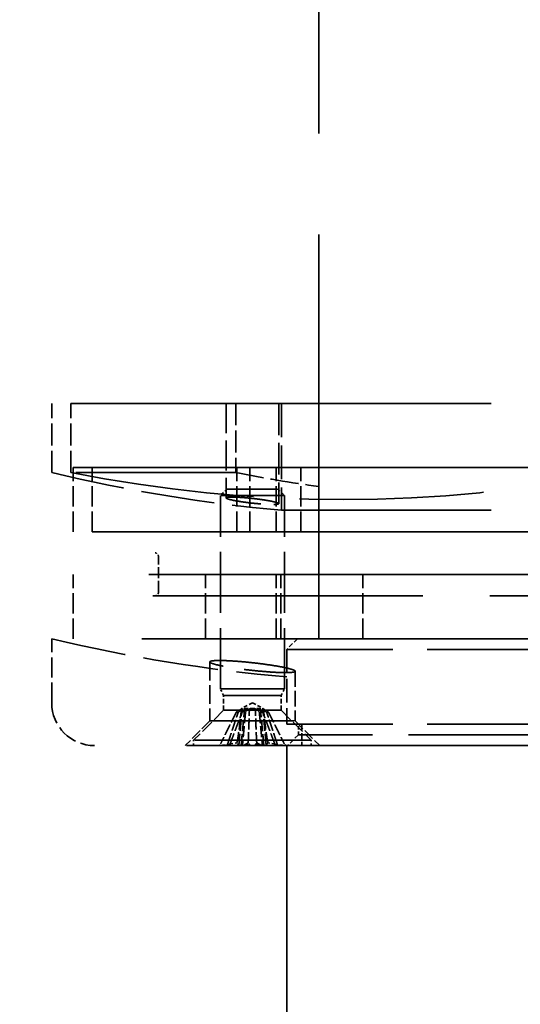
# Model space of a CAD drawing. Header units: millimetres. Extents: x 814 to 3201, y 212 to 4576.
# Tile 48 of 69: x 1291 to 1315, y 4407 to 4453. Entities that reach past the tile are written whole.
import ezdxf

# ---------------------------------------------------------------- set-up
doc = ezdxf.new("R2010")
doc.units = ezdxf.units.MM
doc.header["$LTSCALE"] = 18
doc.linetypes.add('DASHED', pattern=[0.2068, 0.1655, -0.0413])
doc.layers.add('Widoczne (ISO)', color=7, linetype='Continuous', lineweight=50)

msp = doc.modelspace()

# ---------------------------------------------------------------- linework, layer by layer
at = {"layer": 'Widoczne (ISO)', "linetype": 'DASHED', "lineweight": 35, "ltscale": 6.345819}
msp.add_line((1305.149, 4424.194), (1305.149, 4484.194), dxfattribs=at)
at = {"layer": 'Widoczne (ISO)', "linetype": 'DASHED', "lineweight": 35, "ltscale": 2.51606}
for p, q in [((1301.265, 4435.194), (1292.649, 4435.194)), ((1301.265, 4431.964), (1292.649, 4431.964))]:
    msp.add_line(p, q, dxfattribs=at)
at = {"layer": 'Widoczne (ISO)', "linetype": 'DASHED', "lineweight": 35, "ltscale": 0.341497}
for p, q in [((1292.649, 4431.964), (1292.649, 4435.194)), ((1293.543, 4431.964), (1293.543, 4435.194)), ((1301.265, 4435.194), (1301.265, 4431.964))]:
    msp.add_line(p, q, dxfattribs=at)
at = {"layer": 'Widoczne (ISO)', "linetype": 'DASHED', "lineweight": 35, "ltscale": 2.878971}
msp.add_line((1293.543, 4435.194), (1319.033, 4435.194), dxfattribs=at)
at = {"layer": 'Widoczne (ISO)', "linetype": 'DASHED', "lineweight": 35, "ltscale": 0.816956}
msp.add_line((1300.812, 4435.194), (1303.271, 4435.194), dxfattribs=at)
at = {"layer": 'Widoczne (ISO)', "linetype": 'DASHED', "lineweight": 35, "ltscale": 0.467045}
msp.add_line((1300.812, 4435.194), (1300.812, 4430.777), dxfattribs=at)
at = {"layer": 'Widoczne (ISO)', "linetype": 'DASHED', "lineweight": 35, "ltscale": 0.43856}
msp.add_line((1305.149, 4435.194), (1301.265, 4435.194), dxfattribs=at)
at = {"layer": 'Widoczne (ISO)', "linetype": 'DASHED', "lineweight": 35, "ltscale": 0.495444}
msp.add_line((1303.271, 4435.194), (1303.271, 4430.509), dxfattribs=at)
at = {"layer": 'Widoczne (ISO)', "linetype": 'DASHED', "lineweight": 35, "ltscale": 3.294508}
for p, q in [((1303.399, 4435.194), (1316.899, 4435.194)), ((1303.399, 4430.199), (1316.899, 4430.199))]:
    msp.add_line(p, q, dxfattribs=at)
at = {"layer": 'Widoczne (ISO)', "linetype": 'DASHED', "lineweight": 35, "ltscale": 0.528265}
msp.add_line((1303.399, 4435.194), (1303.399, 4430.199), dxfattribs=at)
at = {"layer": 'Widoczne (ISO)', "linetype": 'DASHED', "lineweight": 35, "ltscale": 2.407391}
for p, q in [((1293.649, 4432.194), (1301.916, 4432.194)), ((1301.916, 4429.194), (1293.649, 4429.194))]:
    msp.add_line(p, q, dxfattribs=at)
at = {"layer": 'Widoczne (ISO)', "linetype": 'DASHED', "lineweight": 35, "ltscale": 0.317196}
for p, q in [((1293.649, 4429.194), (1293.649, 4432.194)), ((1294.545, 4429.194), (1294.545, 4432.194)), ((1301.313, 4429.194), (1301.313, 4432.194)), ((1301.916, 4429.194), (1301.916, 4432.194)), ((1303.149, 4429.194), (1303.149, 4432.194)), ((1304.313, 4429.194), (1304.313, 4432.194)), ((1293.649, 4424.194), (1293.649, 4427.194)), ((1299.849, 4424.194), (1299.849, 4427.194)), ((1303.149, 4424.194), (1303.149, 4427.194)), ((1303.369, 4424.194), (1303.369, 4427.194)), ((1307.209, 4424.194), (1307.209, 4427.194)), ((1292.649, 4421.194), (1292.649, 4424.194))]:
    msp.add_line(p, q, dxfattribs=at)
at = {"layer": 'Widoczne (ISO)', "linetype": 'DASHED', "lineweight": 35, "ltscale": 2.692245}
for p, q in [((1318.381, 4432.194), (1294.545, 4432.194)), ((1294.545, 4429.194), (1318.381, 4429.194))]:
    msp.add_line(p, q, dxfattribs=at)
at = {"layer": 'Widoczne (ISO)', "linetype": 'DASHED', "lineweight": 35, "ltscale": 0.996715}
for p, q in [((1304.313, 4432.194), (1301.313, 4432.194)), ((1303.541, 4430.887), (1300.541, 4430.887)), ((1301.313, 4429.194), (1304.313, 4429.194)), ((1299.849, 4427.194), (1304.769, 4427.194)), ((1299.849, 4424.194), (1304.769, 4424.194)), ((1303.541, 4421.844), (1300.541, 4421.844))]:
    msp.add_line(p, q, dxfattribs=at)
at = {"layer": 'Widoczne (ISO)', "linetype": 'DASHED', "lineweight": 35, "ltscale": 0.36502}
for p, q in [((1301.916, 4432.194), (1305.149, 4432.194)), ((1305.149, 4429.194), (1301.916, 4429.194))]:
    msp.add_line(p, q, dxfattribs=at)
at = {"layer": 'Widoczne (ISO)', "linetype": 'DASHED', "lineweight": 35, "ltscale": 3.473641}
for p, q in [((1303.149, 4432.194), (1317.149, 4432.194)), ((1317.149, 4429.194), (1303.149, 4429.194))]:
    msp.add_line(p, q, dxfattribs=at)
at = {"layer": 'Widoczne (ISO)', "linetype": 'DASHED', "lineweight": 35, "ltscale": 0.045786}
for p, q in [((1300.848, 4431.194), (1300.541, 4430.887)), ((1303.234, 4431.194), (1303.541, 4430.887))]:
    msp.add_line(p, q, dxfattribs=at)
at = {"layer": 'Widoczne (ISO)', "linetype": 'DASHED', "lineweight": 35, "ltscale": 0.792883}
msp.add_line((1300.848, 4431.194), (1303.234, 4431.194), dxfattribs=at)
at = {"layer": 'Widoczne (ISO)', "linetype": 'DASHED', "lineweight": 35, "ltscale": 0.956354}
for p, q in [((1300.541, 4421.844), (1300.541, 4430.887)), ((1303.541, 4421.844), (1303.541, 4430.887))]:
    msp.add_line(p, q, dxfattribs=at)
at = {"layer": 'Widoczne (ISO)', "linetype": 'DASHED', "lineweight": 35, "ltscale": 0.171673}
msp.add_line((1297.649, 4426.391), (1297.649, 4428.015), dxfattribs=at)
at = {"layer": 'Widoczne (ISO)', "linetype": 'DASHED', "lineweight": 35, "ltscale": 9.890312}
msp.add_line((1326.649, 4427.194), (1293.649, 4427.194), dxfattribs=at)
at = {"layer": 'Widoczne (ISO)', "linetype": 'DASHED', "lineweight": 35, "ltscale": 0.335752}
for p, q in [((1300.929, 4427.194), (1303.369, 4427.194)), ((1307.209, 4427.194), (1304.769, 4427.194)), ((1300.929, 4424.194), (1303.369, 4424.194)), ((1307.209, 4424.194), (1304.769, 4424.194))]:
    msp.add_line(p, q, dxfattribs=at)
at = {"layer": 'Widoczne (ISO)', "linetype": 'DASHED', "lineweight": 35, "ltscale": 0.760084}
msp.add_line((1303.149, 4427.194), (1305.149, 4427.194), dxfattribs=at)
at = {"layer": 'Widoczne (ISO)', "linetype": 'DASHED', "lineweight": 35, "ltscale": 0.894676}
for p, q in [((1307.209, 4427.194), (1315.048, 4427.194)), ((1307.209, 4424.194), (1315.048, 4424.194))]:
    msp.add_line(p, q, dxfattribs=at)
at = {"layer": 'Widoczne (ISO)', "linetype": 'DASHED', "lineweight": 35, "ltscale": 1.566285}
msp.add_line((1297.449, 4426.191), (1305.149, 4426.191), dxfattribs=at)
at = {"layer": 'Widoczne (ISO)', "linetype": 'DASHED', "lineweight": 35, "ltscale": 4.219748}
msp.add_line((1297.449, 4426.191), (1322.849, 4426.191), dxfattribs=at)
at = {"layer": 'Widoczne (ISO)', "linetype": 'DASHED', "lineweight": 35, "ltscale": 10.333939}
msp.add_line((1327.649, 4424.194), (1292.649, 4424.194), dxfattribs=at)
at = {"layer": 'Widoczne (ISO)', "linetype": 'DASHED', "lineweight": 35, "ltscale": 9.665897}
msp.add_line((1326.649, 4424.194), (1293.649, 4424.194), dxfattribs=at)
at = {"layer": 'Widoczne (ISO)', "linetype": 'DASHED', "lineweight": 35, "ltscale": 0.586771}
msp.add_line((1303.149, 4424.194), (1304.149, 4424.194), dxfattribs=at)
at = {"layer": 'Widoczne (ISO)', "linetype": 'DASHED', "lineweight": 35, "ltscale": 0.074687}
for p, q in [((1304.149, 4424.194), (1303.649, 4423.694)), ((1304.19, 4419.694), (1303.69, 4419.194))]:
    msp.add_line(p, q, dxfattribs=at)
at = {"layer": 'Widoczne (ISO)', "linetype": 'DASHED', "lineweight": 35, "ltscale": 1.993529}
msp.add_line((1304.149, 4424.194), (1316.149, 4424.194), dxfattribs=at)
at = {"layer": 'Widoczne (ISO)', "linetype": 'DASHED', "lineweight": 35, "ltscale": 2.159665}
for p, q in [((1316.649, 4423.694), (1303.649, 4423.694)), ((1316.649, 4420.194), (1303.649, 4420.194)), ((1303.649, 4419.194), (1316.649, 4419.194))]:
    msp.add_line(p, q, dxfattribs=at)
at = {"layer": 'Widoczne (ISO)', "linetype": 'DASHED', "lineweight": 35, "ltscale": 0.370079}
msp.add_line((1303.649, 4423.694), (1303.649, 4420.194), dxfattribs=at)
at = {"layer": 'Widoczne (ISO)', "linetype": 'DASHED', "lineweight": 35, "ltscale": 0.292245}
msp.add_line((1300.041, 4423.108), (1300.041, 4420.344), dxfattribs=at)
at = {"layer": 'Widoczne (ISO)', "linetype": 'DASHED', "lineweight": 35, "ltscale": 0.246039}
msp.add_line((1304.041, 4422.671), (1304.041, 4420.344), dxfattribs=at)
at = {"layer": 'Widoczne (ISO)', "linetype": 'DASHED', "lineweight": 35, "ltscale": 0.03617}
for p, q in [((1300.695, 4421.537), (1300.541, 4421.844)), ((1303.388, 4421.537), (1303.541, 4421.844))]:
    msp.add_line(p, q, dxfattribs=at)
at = {"layer": 'Widoczne (ISO)', "linetype": 'DASHED', "lineweight": 35, "ltscale": 0.894799}
for p, q in [((1303.388, 4421.537), (1300.695, 4421.537)), ((1303.388, 4420.844), (1300.695, 4420.844))]:
    msp.add_line(p, q, dxfattribs=at)
at = {"layer": 'Widoczne (ISO)', "linetype": 'DASHED', "lineweight": 35, "ltscale": 0.073224}
for p, q in [((1300.695, 4420.844), (1300.695, 4421.537)), ((1303.388, 4420.844), (1303.388, 4421.537))]:
    msp.add_line(p, q, dxfattribs=at)
at = {"layer": 'Widoczne (ISO)', "linetype": 'DASHED', "lineweight": 35, "ltscale": 0.184702}
for p, q in [((1301.401, 4419.194), (1301.554, 4420.935)), ((1302.681, 4419.194), (1302.529, 4420.935))]:
    msp.add_line(p, q, dxfattribs=at)
at = {"layer": 'Widoczne (ISO)', "linetype": 'DASHED', "lineweight": 35, "ltscale": 0.180123}
for p, q in [((1301.515, 4419.194), (1301.663, 4420.892)), ((1302.568, 4419.194), (1302.419, 4420.892))]:
    msp.add_line(p, q, dxfattribs=at)
at = {"layer": 'Widoczne (ISO)', "linetype": 'DASHED', "lineweight": 35, "ltscale": 0.058341}
for q in [(1301.553, 4420.935), (1302.529, 4420.935)]:
    msp.add_line((1302.041, 4421.194), q, dxfattribs=at)
at = {"layer": 'Widoczne (ISO)', "linetype": 'DASHED', "lineweight": 35, "ltscale": 0.209808}
for p, q in [((1300.695, 4420.844), (1299.291, 4419.441)), ((1303.388, 4420.844), (1304.791, 4419.441))]:
    msp.add_line(p, q, dxfattribs=at)
at = {"layer": 'Widoczne (ISO)', "linetype": 'DASHED', "lineweight": 35, "ltscale": 0.019364}
for p, q in [((1301.378, 4420.758), (1301.287, 4420.758)), ((1301.719, 4420.758), (1301.559, 4420.758)), ((1302.523, 4420.758), (1302.364, 4420.758)), ((1302.795, 4420.758), (1302.705, 4420.758))]:
    msp.add_line(p, q, dxfattribs=at)
at = {"layer": 'Widoczne (ISO)', "linetype": 'DASHED', "lineweight": 35, "ltscale": 0.171911}
for p, q in [((1300.041, 4420.344), (1298.891, 4419.194)), ((1304.041, 4420.344), (1305.191, 4419.194))]:
    msp.add_line(p, q, dxfattribs=at)
at = {"layer": 'Widoczne (ISO)', "linetype": 'DASHED', "lineweight": 35, "ltscale": 1.328986}
msp.add_line((1300.041, 4420.344), (1304.041, 4420.344), dxfattribs=at)
at = {"layer": 'Widoczne (ISO)', "linetype": 'DASHED', "lineweight": 35, "ltscale": 0.052783}
msp.add_line((1304.19, 4419.694), (1304.19, 4420.194), dxfattribs=at)
at = {"layer": 'Widoczne (ISO)', "linetype": 'DASHED', "lineweight": 35, "ltscale": 0.105665}
msp.add_line((1304.349, 4420.194), (1304.349, 4419.194), dxfattribs=at)
at = {"layer": 'Widoczne (ISO)', "linetype": 'DASHED', "lineweight": 35, "ltscale": 2.271106}
msp.add_line((1316.107, 4419.694), (1304.19, 4419.694), dxfattribs=at)
at = {"layer": 'Widoczne (ISO)', "linetype": 'DASHED', "lineweight": 35, "ltscale": 8.881499}
msp.add_line((1325.649, 4419.194), (1294.649, 4419.194), dxfattribs=at)
at = {"layer": 'Widoczne (ISO)', "linetype": 'DASHED', "lineweight": 35, "ltscale": 2.09321}
msp.add_line((1305.191, 4419.194), (1298.891, 4419.194), dxfattribs=at)
at = {"layer": 'Widoczne (ISO)', "linetype": 'DASHED', "lineweight": 35, "ltscale": 1.827393}
for p, q in [((1304.791, 4419.441), (1299.291, 4419.441)), ((1304.791, 4419.194), (1299.291, 4419.194))]:
    msp.add_line(p, q, dxfattribs=at)
at = {"layer": 'Widoczne (ISO)', "linetype": 'DASHED', "lineweight": 35, "ltscale": 0.025986}
for p, q in [((1299.291, 4419.194), (1299.291, 4419.441)), ((1304.791, 4419.194), (1304.791, 4419.441))]:
    msp.add_line(p, q, dxfattribs=at)
at = {"layer": 'Widoczne (ISO)', "linetype": 'DASHED', "lineweight": 35, "ltscale": 0.093995}
for p, q in [((1300.43, 4419.194), (1301.263, 4419.194)), ((1300.788, 4419.194), (1301.483, 4419.194)), ((1300.913, 4419.194), (1301.468, 4419.194)), ((1301.544, 4419.194), (1301.856, 4419.194)), ((1302.539, 4419.194), (1302.227, 4419.194)), ((1303.295, 4419.194), (1302.599, 4419.194)), ((1303.169, 4419.194), (1302.614, 4419.194)), ((1303.653, 4419.194), (1302.819, 4419.194))]:
    msp.add_line(p, q, dxfattribs=at)
at = {"layer": 'Widoczne (ISO)', "linetype": 'DASHED', "lineweight": 35, "ltscale": 0.077202}
for p, q in [((1300.43, 4419.194), (1300.788, 4419.194)), ((1300.913, 4419.194), (1301.544, 4419.194)), ((1302.539, 4419.194), (1303.169, 4419.194)), ((1303.295, 4419.194), (1303.653, 4419.194))]:
    msp.add_line(p, q, dxfattribs=at)
at = {"layer": 'Widoczne (ISO)', "linetype": 'DASHED', "lineweight": 35, "ltscale": 0.089881}
for p, q in [((1300.499, 4419.194), (1301.311, 4419.316)), ((1301.616, 4419.194), (1301.84, 4419.316)), ((1302.467, 4419.194), (1302.243, 4419.316)), ((1303.584, 4419.194), (1302.772, 4419.316))]:
    msp.add_line(p, q, dxfattribs=at)
at = {"layer": 'Widoczne (ISO)', "linetype": 'DASHED', "lineweight": 35, "ltscale": 0.099573}
for p, q in [((1300.499, 4419.194), (1301.425, 4419.194)), ((1301.383, 4419.194), (1300.499, 4419.194)), ((1301.616, 4419.194), (1301.79, 4419.194)), ((1301.941, 4419.194), (1301.616, 4419.194)), ((1302.141, 4419.194), (1302.467, 4419.194)), ((1302.467, 4419.194), (1302.293, 4419.194)), ((1303.584, 4419.194), (1302.657, 4419.194)), ((1302.699, 4419.194), (1303.584, 4419.194))]:
    msp.add_line(p, q, dxfattribs=at)
at = {"layer": 'Widoczne (ISO)', "linetype": 'DASHED', "lineweight": 35, "ltscale": 0.036577}
for p, q in [((1301.263, 4419.194), (1301.401, 4419.194)), ((1301.425, 4419.194), (1301.515, 4419.194)), ((1301.483, 4419.194), (1301.79, 4419.194)), ((1301.856, 4419.194), (1302.141, 4419.194)), ((1301.941, 4419.194), (1302.227, 4419.194)), ((1302.293, 4419.194), (1302.599, 4419.194)), ((1302.568, 4419.194), (1302.657, 4419.194)), ((1302.681, 4419.194), (1302.819, 4419.194))]:
    msp.add_line(p, q, dxfattribs=at)
at = {"layer": 'Widoczne (ISO)', "linetype": 'DASHED', "lineweight": 35, "ltscale": 5.97564}
msp.add_line((1303.649, 4419.194), (1303.649, 4362.694), dxfattribs=at)
at = {"layer": 'Widoczne (ISO)', "linetype": 'DASHED', "lineweight": 35, "ltscale": 23.944069}
msp.add_arc((1310.149, 4500.105), 75, 279.77538, 260.22462, dxfattribs=at)
at = {"layer": 'Widoczne (ISO)', "linetype": 'DASHED', "lineweight": 35, "ltscale": 1.15313}
msp.add_arc((1310.149, 4504.894), 75, 256.5066, 264.83639, dxfattribs=at)
at = {"layer": 'Widoczne (ISO)', "linetype": 'DASHED', "lineweight": 35, "ltscale": 0.029438}
msp.add_arc((1297.449, 4428.015), 0.2, 0, 80.0088, dxfattribs=at)
at = {"layer": 'Widoczne (ISO)', "linetype": 'DASHED', "lineweight": 35, "ltscale": 0.033127}
msp.add_arc((1297.449, 4426.391), 0.2, 270, 0, dxfattribs=at)
at = {"layer": 'Widoczne (ISO)', "linetype": 'DASHED', "lineweight": 35, "ltscale": 0.003509}
msp.add_arc((1297.449, 4426.391), 0.2, 260.2246, 270, dxfattribs=at)
at = {"layer": 'Widoczne (ISO)', "linetype": 'DASHED', "lineweight": 35, "ltscale": 1.179675}
msp.add_arc((1310.149, 4497.124), 75, 256.5066, 265.02813, dxfattribs=at)
at = {"layer": 'Widoczne (ISO)', "linetype": 'DASHED', "lineweight": 35, "ltscale": 0.332172}
msp.add_arc((1294.649, 4421.194), 2, 180, 270, dxfattribs=at)
at = {"layer": 'Widoczne (ISO)', "linetype": 'DASHED', "lineweight": 35, "ltscale": 2.895371}
msp.add_ellipse((1306.288, 4504.894), major_axis=(0, -74.189), ratio=0.936373, start_param=6.098681, end_param=6.46769, dxfattribs=at)
at = {"layer": 'Widoczne (ISO)', "linetype": 'DASHED', "lineweight": 35, "ltscale": 0.444026}
msp.add_ellipse((1314.01, 4504.894), major_axis=(0, -74.189), ratio=0.936373, start_param=6.098681, end_param=6.155282, dxfattribs=at)
at = {"layer": 'Widoczne (ISO)', "linetype": 'DASHED', "lineweight": 35, "ltscale": 0.018689}
for centre, major_axis, ratio, start_param, end_param in [((1301.296, 4418.989), (0.052, -0.337), 0.551769, 2.137337, 2.793644), ((1301.198, 4418.989), (0.092, 0.335), 0.507858, 5.502138, 6.158446), ((1301.645, 4418.989), (-0.193, -0.338), 0.07959, 2.267871, 2.924179), ((1301.999, 4418.989), (-0.188, 0.337), 0.151276, 5.279667, 5.935975), ((1302.083, 4418.989), (0.188, 0.337), 0.151276, 0.347211, 1.003518), ((1302.437, 4418.989), (0.193, -0.338), 0.07959, 3.359007, 4.015314), ((1302.786, 4418.989), (-0.052, -0.337), 0.551769, 3.489541, 4.145849), ((1302.884, 4418.989), (-0.092, 0.335), 0.507858, 0.124739, 0.781047)]:
    msp.add_ellipse(centre, major_axis=major_axis, ratio=ratio, start_param=start_param, end_param=end_param, dxfattribs=at)
at = {"layer": 'Widoczne (ISO)', "linetype": 'DASHED', "lineweight": 35, "ltscale": 0.820908}
msp.add_open_spline([(1301.092, 4430.817), (1300.994, 4430.817), (1300.913, 4430.813), (1300.818, 4430.795), (1300.803, 4430.782), (1300.832, 4430.751), (1300.879, 4430.731), (1301.033, 4430.688), (1301.141, 4430.665), (1301.379, 4430.621), (1301.526, 4430.598), (1301.841, 4430.555), (1302.008, 4430.535), (1302.315, 4430.505), (1302.476, 4430.491), (1302.764, 4430.474), (1302.893, 4430.469), (1303.089, 4430.469), (1303.169, 4430.474), (1303.265, 4430.491), (1303.28, 4430.505), (1303.25, 4430.535), (1303.204, 4430.555), (1303.049, 4430.598), (1302.942, 4430.621), (1302.703, 4430.665), (1302.556, 4430.688), (1302.242, 4430.731), (1302.074, 4430.751), (1301.767, 4430.782), (1301.607, 4430.795), (1301.318, 4430.813), (1301.19, 4430.817), (1301.092, 4430.817)], degree=3, knots=[0, 0, 0, 0, 0.0462899, 0.0462899, 0.0925797, 0.0925797, 0.1393794, 0.1393794, 0.1861791, 0.1861791, 0.2329772, 0.2329772, 0.2797752, 0.2797752, 0.3260649, 0.3260649, 0.3723546, 0.3723546, 0.4186443, 0.4186443, 0.464934, 0.464934, 0.511732, 0.511732, 0.55853, 0.55853, 0.6053298, 0.6053298, 0.6521295, 0.6521295, 0.6984193, 0.6984193, 0.7447092, 0.7447092, 0.7447092, 0.7447092], dxfattribs=at)
at = {"layer": 'Widoczne (ISO)', "linetype": 'DASHED', "lineweight": 35, "ltscale": 1.335418}
msp.add_open_spline([(1303.312, 4422.89), (1303.506, 4422.854), (1303.681, 4422.816), (1303.932, 4422.746), (1304.008, 4422.715), (1304.056, 4422.665), (1304.032, 4422.643), (1303.876, 4422.614), (1303.745, 4422.607), (1303.426, 4422.607), (1303.217, 4422.614), (1302.748, 4422.643), (1302.487, 4422.665), (1301.987, 4422.715), (1301.715, 4422.746), (1301.203, 4422.816), (1300.964, 4422.854), (1300.576, 4422.925), (1300.401, 4422.963), (1300.15, 4423.033), (1300.074, 4423.065), (1300.027, 4423.115), (1300.051, 4423.137), (1300.206, 4423.166), (1300.337, 4423.173), (1300.656, 4423.173), (1300.865, 4423.166), (1301.335, 4423.137), (1301.595, 4423.115), (1302.095, 4423.065), (1302.368, 4423.033), (1302.879, 4422.963), (1303.118, 4422.925), (1303.312, 4422.89)], degree=3, knots=[0, 0, 0, 0, 0.076125, 0.076125, 0.15225, 0.15225, 0.227548, 0.227548, 0.302846, 0.302846, 0.378145, 0.378145, 0.453443, 0.453443, 0.529568, 0.529568, 0.605692, 0.605692, 0.681822, 0.681822, 0.757951, 0.757951, 0.83325, 0.83325, 0.908548, 0.908548, 0.983847, 0.983847, 1.059146, 1.059146, 1.135275, 1.135275, 1.211404, 1.211404, 1.211404, 1.211404], dxfattribs=at)
at = {"layer": 'Widoczne (ISO)', "linetype": 'DASHED', "lineweight": 35, "ltscale": 0.063795}
for points, knots in [([(1301.529, 4420.911), (1301.534, 4420.916), (1301.538, 4420.92), (1301.55, 4420.931), (1301.554, 4420.935), (1301.553, 4420.935), (1301.548, 4420.931), (1301.529, 4420.915), (1301.515, 4420.904), (1301.481, 4420.878), (1301.457, 4420.861), (1301.403, 4420.826), (1301.373, 4420.807), (1301.343, 4420.79), (1301.333, 4420.784), (1301.322, 4420.778), (1301.311, 4420.772)], [-0.05372527, -0.05372527, -0.05372527, -0.05372527, -0.04982808, -0.04982808, -0.04051932, -0.04051932, -0.03121055, -0.03121055, -0.02190179, -0.02190179, -0.01095089, -0.01095089, 0, 0, 0, 0.00382906, 0.00382906, 0.00382906, 0.00382906]), ([(1301.397, 4420.772), (1301.406, 4420.778), (1301.415, 4420.784), (1301.45, 4420.807), (1301.481, 4420.826), (1301.548, 4420.861), (1301.583, 4420.878), (1301.646, 4420.904), (1301.677, 4420.915), (1301.74, 4420.931), (1301.771, 4420.935), (1301.825, 4420.935), (1301.851, 4420.931), (1301.883, 4420.92), (1301.892, 4420.916), (1301.9, 4420.911)], [0.13976647, 0.13976647, 0.13976647, 0.13976647, 0.14359553, 0.14359553, 0.15454642, 0.15454642, 0.16549732, 0.16549732, 0.17480608, 0.17480608, 0.18411485, 0.18411485, 0.19342361, 0.19342361, 0.1973208, 0.1973208, 0.1973208, 0.1973208]), ([(1301.576, 4420.772), (1301.584, 4420.778), (1301.591, 4420.784), (1301.616, 4420.807), (1301.633, 4420.826), (1301.656, 4420.861), (1301.662, 4420.878), (1301.664, 4420.904), (1301.661, 4420.915), (1301.646, 4420.931), (1301.634, 4420.935), (1301.603, 4420.935), (1301.582, 4420.931), (1301.549, 4420.92), (1301.539, 4420.916), (1301.529, 4420.911)], [0.13976647, 0.13976647, 0.13976647, 0.13976647, 0.14359553, 0.14359553, 0.15454642, 0.15454642, 0.16549732, 0.16549732, 0.17480608, 0.17480608, 0.18411485, 0.18411485, 0.19342361, 0.19342361, 0.1973208, 0.1973208, 0.1973208, 0.1973208]), ([(1302.183, 4420.911), (1302.17, 4420.916), (1302.158, 4420.92), (1302.113, 4420.931), (1302.08, 4420.935), (1302.018, 4420.935), (1301.985, 4420.931), (1301.924, 4420.915), (1301.895, 4420.904), (1301.842, 4420.878), (1301.815, 4420.861), (1301.77, 4420.826), (1301.751, 4420.807), (1301.739, 4420.79), (1301.734, 4420.784), (1301.73, 4420.778), (1301.727, 4420.772)], [-0.05372527, -0.05372527, -0.05372527, -0.05372527, -0.04982808, -0.04982808, -0.04051932, -0.04051932, -0.03121055, -0.03121055, -0.02190179, -0.02190179, -0.01095089, -0.01095089, 0, 0, 0, 0.00382906, 0.00382906, 0.00382906, 0.00382906]), ([(1301.9, 4420.911), (1301.912, 4420.916), (1301.925, 4420.92), (1301.969, 4420.931), (1302.002, 4420.935), (1302.064, 4420.935), (1302.097, 4420.931), (1302.159, 4420.915), (1302.188, 4420.904), (1302.24, 4420.878), (1302.267, 4420.861), (1302.313, 4420.826), (1302.331, 4420.807), (1302.344, 4420.79), (1302.348, 4420.784), (1302.352, 4420.778), (1302.356, 4420.772)], [-0.05372527, -0.05372527, -0.05372527, -0.05372527, -0.04982808, -0.04982808, -0.04051932, -0.04051932, -0.03121055, -0.03121055, -0.02190179, -0.02190179, -0.01095089, -0.01095089, 0, 0, 0, 0.00382906, 0.00382906, 0.00382906, 0.00382906]), ([(1302.685, 4420.772), (1302.677, 4420.778), (1302.668, 4420.784), (1302.633, 4420.807), (1302.601, 4420.826), (1302.535, 4420.861), (1302.499, 4420.878), (1302.437, 4420.904), (1302.405, 4420.915), (1302.342, 4420.931), (1302.311, 4420.935), (1302.257, 4420.935), (1302.231, 4420.931), (1302.199, 4420.92), (1302.191, 4420.916), (1302.183, 4420.911)], [0.13976647, 0.13976647, 0.13976647, 0.13976647, 0.14359553, 0.14359553, 0.15454642, 0.15454642, 0.16549732, 0.16549732, 0.17480608, 0.17480608, 0.18411485, 0.18411485, 0.19342361, 0.19342361, 0.1973208, 0.1973208, 0.1973208, 0.1973208]), ([(1302.506, 4420.772), (1302.499, 4420.778), (1302.492, 4420.784), (1302.466, 4420.807), (1302.45, 4420.826), (1302.427, 4420.861), (1302.42, 4420.878), (1302.418, 4420.904), (1302.421, 4420.915), (1302.436, 4420.931), (1302.449, 4420.935), (1302.479, 4420.935), (1302.5, 4420.931), (1302.533, 4420.92), (1302.543, 4420.916), (1302.554, 4420.911)], [0.13976647, 0.13976647, 0.13976647, 0.13976647, 0.14359553, 0.14359553, 0.15454642, 0.15454642, 0.16549732, 0.16549732, 0.17480608, 0.17480608, 0.18411485, 0.18411485, 0.19342361, 0.19342361, 0.1973208, 0.1973208, 0.1973208, 0.1973208]), ([(1302.554, 4420.911), (1302.549, 4420.916), (1302.545, 4420.92), (1302.532, 4420.931), (1302.528, 4420.935), (1302.529, 4420.935), (1302.534, 4420.931), (1302.554, 4420.915), (1302.568, 4420.904), (1302.602, 4420.878), (1302.625, 4420.861), (1302.679, 4420.826), (1302.709, 4420.807), (1302.739, 4420.79), (1302.749, 4420.784), (1302.76, 4420.778), (1302.771, 4420.772)], [-0.05372527, -0.05372527, -0.05372527, -0.05372527, -0.04982808, -0.04982808, -0.04051932, -0.04051932, -0.03121055, -0.03121055, -0.02190179, -0.02190179, -0.01095089, -0.01095089, 0, 0, 0, 0.00382906, 0.00382906, 0.00382906, 0.00382906])]:
    msp.add_open_spline(points, degree=3, knots=knots, dxfattribs=at)
at = {"layer": 'Widoczne (ISO)', "linetype": 'DASHED', "lineweight": 35, "ltscale": 0.170484}
for points in [[(1301.311, 4419.316), (1301.317, 4419.338), (1301.322, 4419.359), (1301.362, 4419.534), (1301.388, 4419.721), (1301.447, 4420.16), (1301.479, 4420.446), (1301.516, 4420.792), (1301.522, 4420.852), (1301.529, 4420.911)], [(1301.84, 4419.316), (1301.841, 4419.338), (1301.843, 4419.359), (1301.854, 4419.534), (1301.861, 4419.721), (1301.877, 4420.16), (1301.886, 4420.446), (1301.896, 4420.792), (1301.898, 4420.852), (1301.9, 4420.911)], [(1302.243, 4419.316), (1302.241, 4419.338), (1302.24, 4419.359), (1302.229, 4419.534), (1302.221, 4419.721), (1302.205, 4420.16), (1302.196, 4420.446), (1302.186, 4420.792), (1302.184, 4420.852), (1302.183, 4420.911)], [(1302.772, 4419.316), (1302.766, 4419.338), (1302.76, 4419.359), (1302.721, 4419.534), (1302.694, 4419.721), (1302.635, 4420.16), (1302.603, 4420.446), (1302.566, 4420.792), (1302.56, 4420.852), (1302.554, 4420.911)]]:
    msp.add_open_spline(points, degree=3, knots=[-2.7963552, -2.7963552, -2.7963552, -2.7963552, -2.7900399, -2.7900399, -2.7426847, -2.7426847, -2.6569758, -2.6569758, -2.6392228, -2.6392228, -2.6392228, -2.6392228], dxfattribs=at)
at = {"layer": 'Widoczne (ISO)', "linetype": 'DASHED', "lineweight": 35, "ltscale": 0.176029}
for points, weights in [([(1301.287, 4420.758), (1301.03, 4420.246), (1300.549, 4419.272)], [1, 1.0526638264, 1.00378810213]), ([(1300.881, 4419.272), (1301.204, 4420.246), (1301.378, 4420.758)], [1.00378810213, 1.0526638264, 1]), ([(1300.996, 4419.272), (1301.363, 4420.246), (1301.559, 4420.758)], [1.00378810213, 1.0526638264, 1]), ([(1301.719, 4420.758), (1301.67, 4420.246), (1301.581, 4419.272)], [1, 1.0526638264, 1.00378810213]), ([(1302.364, 4420.758), (1302.412, 4420.246), (1302.501, 4419.272)], [1, 1.0526638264, 1.00378810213]), ([(1303.086, 4419.272), (1302.719, 4420.246), (1302.523, 4420.758)], [1.00378810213, 1.0526638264, 1]), ([(1303.201, 4419.272), (1302.878, 4420.246), (1302.705, 4420.758)], [1.00378810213, 1.0526638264, 1]), ([(1302.795, 4420.758), (1303.052, 4420.246), (1303.533, 4419.272)], [1, 1.0526638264, 1.00378810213])]:
    msp.add_rational_spline(points, weights, degree=2, dxfattribs=at)
at = {"layer": 'Widoczne (ISO)', "linetype": 'DASHED', "lineweight": 35, "ltscale": 0.002975}
for points, weights in [([(1301.311, 4420.772), (1301.299, 4420.765), (1301.287, 4420.758)], [1.02927435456, 1.01465889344, 1]), ([(1301.378, 4420.758), (1301.387, 4420.765), (1301.397, 4420.772)], [1, 1.01465889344, 1.02927435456]), ([(1301.559, 4420.758), (1301.568, 4420.765), (1301.576, 4420.772)], [1, 1.01465889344, 1.02927435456]), ([(1301.727, 4420.772), (1301.723, 4420.765), (1301.719, 4420.758)], [1.02927435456, 1.01465889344, 1]), ([(1302.356, 4420.772), (1302.36, 4420.765), (1302.364, 4420.758)], [1.02927435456, 1.01465889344, 1]), ([(1302.523, 4420.758), (1302.515, 4420.765), (1302.506, 4420.772)], [1, 1.01465889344, 1.02927435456]), ([(1302.705, 4420.758), (1302.695, 4420.765), (1302.685, 4420.772)], [1, 1.01465889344, 1.02927435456]), ([(1302.771, 4420.772), (1302.783, 4420.765), (1302.795, 4420.758)], [1.02927435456, 1.01465889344, 1])]:
    msp.add_rational_spline(points, weights, degree=2, dxfattribs=at)
at = {"layer": 'Widoczne (ISO)', "linetype": 'DASHED', "lineweight": 35, "ltscale": 0.016263}
for points, knots in [([(1300.43, 4419.194), (1300.446, 4419.194), (1300.465, 4419.198), (1300.495, 4419.211), (1300.512, 4419.223), (1300.533, 4419.245), (1300.542, 4419.258), (1300.549, 4419.272)], [0.02076039, 0.02076039, 0.02076039, 0.02076039, 0.02593303, 0.02593303, 0.03109721, 0.03109721, 0.03532758, 0.03532758, 0.03532758, 0.03532758]), ([(1300.881, 4419.272), (1300.877, 4419.258), (1300.87, 4419.245), (1300.854, 4419.223), (1300.841, 4419.211), (1300.817, 4419.198), (1300.801, 4419.194), (1300.788, 4419.194)], [0.04758377, 0.04758377, 0.04758377, 0.04758377, 0.05181414, 0.05181414, 0.05697832, 0.05697832, 0.06215096, 0.06215096, 0.06215096, 0.06215096]), ([(1300.996, 4419.272), (1300.991, 4419.258), (1300.984, 4419.245), (1300.969, 4419.223), (1300.957, 4419.211), (1300.937, 4419.198), (1300.924, 4419.194), (1300.913, 4419.194)], [0.04758377, 0.04758377, 0.04758377, 0.04758377, 0.05181414, 0.05181414, 0.05697832, 0.05697832, 0.06215096, 0.06215096, 0.06215096, 0.06215096]), ([(1301.544, 4419.194), (1301.55, 4419.194), (1301.556, 4419.198), (1301.567, 4419.211), (1301.572, 4419.223), (1301.578, 4419.245), (1301.58, 4419.258), (1301.581, 4419.272)], [0.02076039, 0.02076039, 0.02076039, 0.02076039, 0.02593303, 0.02593303, 0.03109721, 0.03109721, 0.03532758, 0.03532758, 0.03532758, 0.03532758]), ([(1302.539, 4419.194), (1302.533, 4419.194), (1302.526, 4419.198), (1302.516, 4419.211), (1302.511, 4419.223), (1302.505, 4419.245), (1302.503, 4419.258), (1302.501, 4419.272)], [0.02076039, 0.02076039, 0.02076039, 0.02076039, 0.02593303, 0.02593303, 0.03109721, 0.03109721, 0.03532758, 0.03532758, 0.03532758, 0.03532758]), ([(1303.086, 4419.272), (1303.091, 4419.258), (1303.098, 4419.245), (1303.114, 4419.223), (1303.125, 4419.211), (1303.146, 4419.198), (1303.159, 4419.194), (1303.169, 4419.194)], [0.04758377, 0.04758377, 0.04758377, 0.04758377, 0.05181414, 0.05181414, 0.05697832, 0.05697832, 0.06215096, 0.06215096, 0.06215096, 0.06215096]), ([(1303.201, 4419.272), (1303.206, 4419.258), (1303.213, 4419.245), (1303.229, 4419.223), (1303.241, 4419.211), (1303.265, 4419.198), (1303.281, 4419.194), (1303.295, 4419.194)], [0.04758377, 0.04758377, 0.04758377, 0.04758377, 0.05181414, 0.05181414, 0.05697832, 0.05697832, 0.06215096, 0.06215096, 0.06215096, 0.06215096]), ([(1303.653, 4419.194), (1303.636, 4419.194), (1303.617, 4419.198), (1303.587, 4419.211), (1303.571, 4419.223), (1303.549, 4419.245), (1303.54, 4419.258), (1303.533, 4419.272)], [0.02076039, 0.02076039, 0.02076039, 0.02076039, 0.02593303, 0.02593303, 0.03109721, 0.03109721, 0.03532758, 0.03532758, 0.03532758, 0.03532758])]:
    msp.add_open_spline(points, degree=3, knots=knots, dxfattribs=at)

doc.saveas('drawing.dxf')
